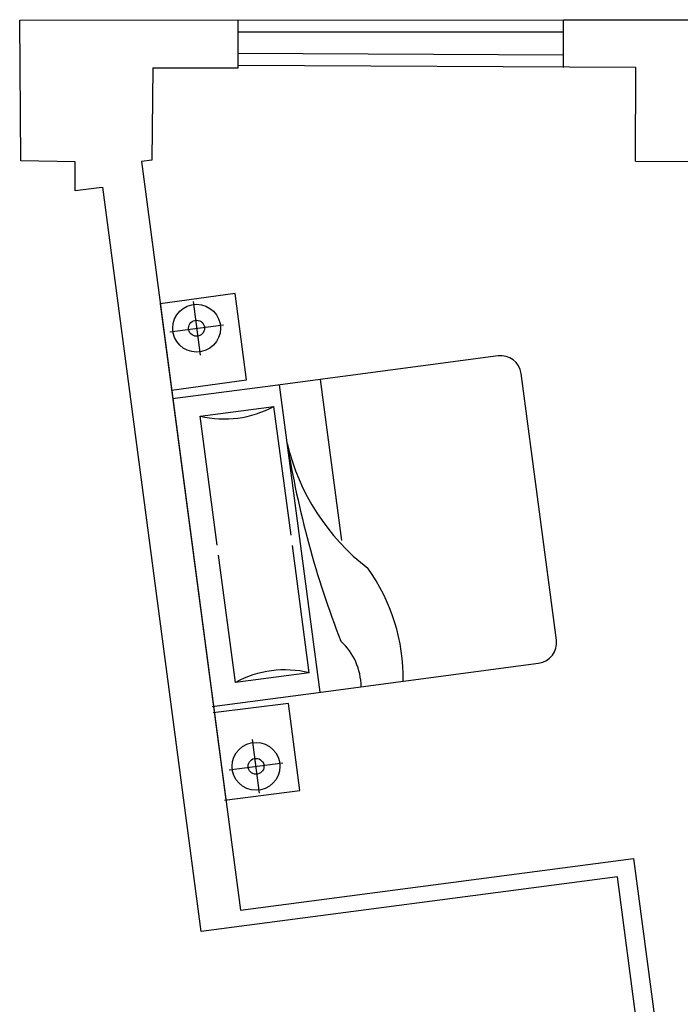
# Model space of a CAD drawing. Header units: inches. Extents: x -3371 to 2763, y -983 to 646.
# Tile 60 of 96: x -69 to 97, y 325 to 573. Entities that reach past the tile are written whole.
import ezdxf

# ---------------------------------------------------------------- set-up
doc = ezdxf.new("R2010")
doc.units = ezdxf.units.IN
doc.header["$LTSCALE"] = 12
doc.header["$MEASUREMENT"] = 0
doc.layers.add('White', color=7, linetype='Continuous')

msp = doc.modelspace()

# ---------------------------------------------------------------- linework, layer by layer
at = {"layer": 'White', "color": 7}
for p, q in [((-69.26, 572.47), (67.28, 572.53)), ((-68.97, 537.14), (-69.26, 572.47)), ((-14.37, 560.5), (-14.37, 572.5)), ((67.28, 572.53), (146.17, 572.57)), ((67.29, 560.53), (67.28, 572.53)), ((-69.26, 569.47), (-69.24, 569.47)), ((-14.37, 569.5), (67.28, 569.53)), ((67.29, 563.64), (-14.35, 564.07)), ((-35.85, 560.49), (-36.11, 537.27)), ((-35.85, 560.49), (-14.37, 560.5)), ((85.52, 560.54), (-14.37, 561.07)), ((85.39, 537.05), (85.52, 560.54)), ((-55.36, 536.9), (-68.97, 537.14)), ((-55.32, 529.58), (-55.36, 536.9)), ((-36.11, 537.27), (-38.66, 536.93)), ((-38.66, 536.93), (-13.84, 348.92)), ((85.39, 537.05), (110.35, 536.92)), ((-48.62, 530.46), (-55.32, 529.58)), ((-23.71, 343.55), (-48.39, 530.49)), ((-15.13, 503.83), (-33.94, 501.21)), ((-12.26, 482.15), (-15.13, 503.83)), ((-33.94, 501.21), (-17.5, 376.63)), ((-25.72, 501.83), (-23.94, 488.34)), ((-31.57, 494.19), (-18.09, 495.98)), ((50.87, 488.16), (-7.63, 480.41)), ((65.54, 416.79), (56.7, 483.69)), ((-31.15, 479.52), (-12.26, 482.15)), ((-7.63, 480.41), (-30.89, 477.34)), ((2.58, 403.22), (61.08, 410.96)), ((-20.92, 400.11), (2.58, 403.22)), ((-1.77, 400.86), (-20.64, 398.5)), ((1.11, 378.96), (-1.77, 400.86)), ((-9.02, 378.33), (-10.81, 391.82)), ((-16.66, 384.18), (-3.17, 385.97)), ((-17.82, 376.59), (1.11, 378.96)), ((-13.84, 348.92), (84.91, 361.96)), ((84.91, 361.96), (94.92, 286.14)), ((80.84, 357.35), (-23.71, 343.55)), ((104.28, 179.81), (80.84, 357.35))]:
    msp.add_line(p, q, dxfattribs=at)
at = {"layer": 'White', "color": 7, "linetype": 'ByBlock'}
for p, q in [((11.62, 441.76), (6.27, 482.25)), ((6.18, 403.7), (-4.03, 480.89)), ((-23.93, 473.02), (-5.4, 475.47)), ((-1.12, 443.09), (-5.4, 475.47)), ((-19.65, 440.64), (-23.93, 473.02)), ((3.44, 408.57), (-0.78, 440.52)), ((-15.08, 406.12), (-19.31, 438.07)), ((3.44, 408.57), (-15.08, 406.12))]:
    msp.add_line(p, q, dxfattribs=at)
at = {"layer": 'White', "color": 7}
for centre, radius in [((-24.83, 495.09), 6), ((-24.83, 495.09), 2), ((-9.91, 385.07), 6), ((-9.91, 385.07), 2)]:
    msp.add_circle(centre, radius, dxfattribs=at)
for centre, start, end in [((51.55, 483.01), 7.5337, 97.5337), ((60.4, 416.11), 277.5337, 7.5337)]:
    msp.add_arc(centre, 5.19, start, end, dxfattribs=at)
at = {"layer": 'White', "color": 7, "linetype": 'ByBlock'}
for centre, radius, start, end in [((-17.85, 498.34), 26.04, 256.5056, 298.5619), ((238.7, 504.8), 243.86, 189.1171, 201.2274), ((52.09, 478.95), 55.65, 193.2856, 232.486), ((-20.77, 407.04), 47.85, 359.2972, 35.4642), ((0.82, 404.93), 15.67, 0.4046, 47.5954), ((-2.63, 383.25), 26.04, 76.5056, 118.5619)]:
    msp.add_arc(centre, radius, start, end, dxfattribs=at)

doc.saveas('drawing.dxf')
